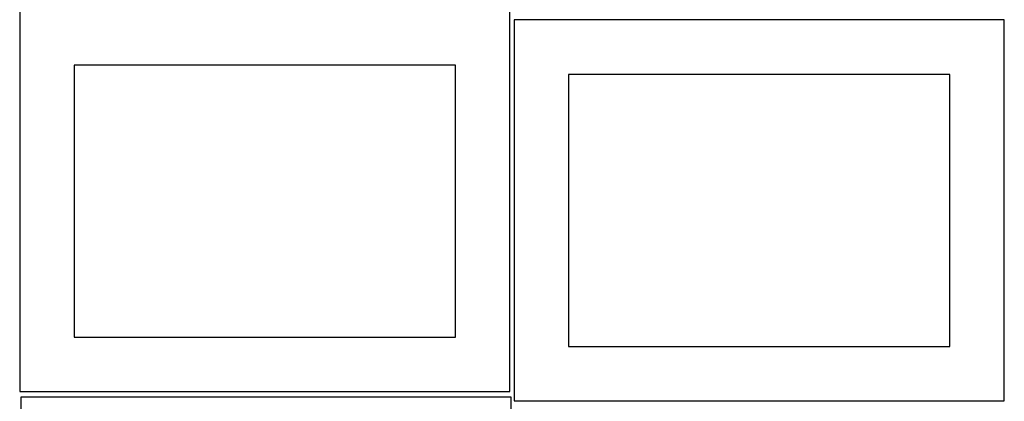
# Model space of a CAD drawing. Header units: millimetres. Extents: x 7 to 1243, y 7 to 2493.
# Tile 9 of 21: x 7 to 549, y 1905 to 2115. Entities that reach past the tile are written whole.
import ezdxf

# ---------------------------------------------------------------- set-up
doc = ezdxf.new("R2010")
doc.units = ezdxf.units.MM
doc.layers.add('COMMON', color=5, linetype='CONTINUOUS', true_color=0x0000ff)
doc.layers.add('CUT', color=7, linetype='CONTINUOUS', true_color=0x000000)

msp = doc.modelspace()

# ---------------------------------------------------------------- linework, layer by layer
at = {"layer": 'COMMON'}
msp.add_line((547.266844, 2115.396939), (279.199095, 2115.396939), dxfattribs=at)
at = {"layer": 'CUT'}
for p, q in [((6.811583, 2120.43976), (6.811583, 1910.43976)), ((276.811583, 1910.43976), (276.811583, 2120.43976)), ((549.199095, 2115.296938), (279.199095, 2115.296938)), ((279.199095, 2115.296938), (279.199095, 1905.296938)), ((549.199095, 1905.296938), (549.199095, 2115.296938)), ((246.811583, 2090.43976), (36.811583, 2090.43976)), ((36.811583, 2090.43976), (36.811583, 1940.43976)), ((246.811583, 1940.43976), (246.811583, 2090.43976)), ((519.199095, 2085.296938), (309.199095, 2085.296938)), ((309.199095, 2085.296938), (309.199095, 1935.296938)), ((519.199095, 1935.296938), (519.199095, 2085.296938)), ((36.811583, 1940.43976), (246.811583, 1940.43976)), ((309.199095, 1935.296938), (519.199095, 1935.296938)), ((6.811583, 1910.43976), (276.811583, 1910.43976)), ((277.496397, 1907.39435), (7.496397, 1907.39435)), ((7.496397, 1907.39435), (7.496397, 1697.39435)), ((277.496397, 1697.39435), (277.496397, 1907.39435)), ((279.199095, 1905.296938), (549.199095, 1905.296938))]:
    msp.add_line(p, q, dxfattribs=at)

doc.saveas('drawing.dxf')
